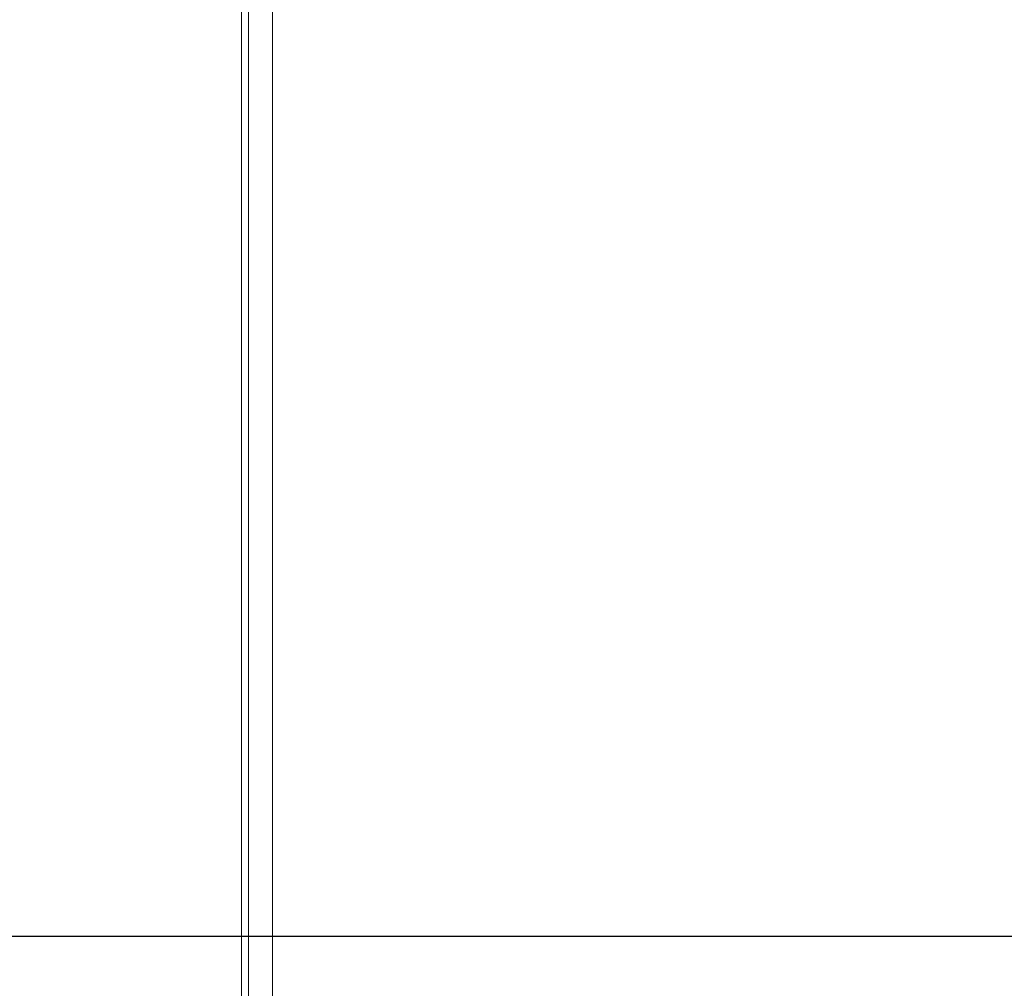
# Model space of a CAD drawing. Header units: millimetres. Extents: x 3925 to 5043, y -86 to 778.
# Tile 176 of 256: x 4244 to 4270, y 542 to 567. Entities that reach past the tile are written whole.
import ezdxf

# ---------------------------------------------------------------- set-up
doc = ezdxf.new("R2010")
doc.units = ezdxf.units.MM
doc.header["$LTSCALE"] = 46.255
doc.header["$PDMODE"] = 3
doc.header["$PDSIZE"] = 1
doc.linetypes.add('AM_ISO08W050', pattern=[18, 12, -1.5, 3, -1.5])
doc.linetypes.add('CENTER', pattern=[0.6, 0.375, -0.075, 0.075, -0.075])
doc.layers.get('0').update_dxf_attribs({"linetype": 'CONTINUOUS'})
doc.layers.get('Defpoints').update_dxf_attribs({"linetype": 'CONTINUOUS'})
doc.layers.add('AM_7', color=4, linetype='AM_ISO08W050', lineweight=25)
doc.layers.add('H30K-TOP-COVDXF_CONTINUOUS_LINE', color=7, linetype='CONTINUOUS')
doc.styles.add('SLDTEXTSTYLE0', font='arialbd.ttf', dxfattribs={"height": 5.5})
doc.styles.add('SLDTEXTSTYLE2', font='arial.ttf')
doc.dimstyles.new('SLDDIMSTYLE1', dxfattribs={"dimtxt": 5.650301, "dimasz": 4.572, "dimexe": 0, "dimexo": 0.0625, "dimgap": 1.412575, "dimtad": 0, "dimtih": 1, "dimtoh": 1, "dimlfac": 3.5, "dimrnd": 1e-09, "dimzin": 4, "dimdsep": 46, "dimtxsty": 'SLDTEXTSTYLE0', "dimsah": 1, "dimcen": 0.09, "dimadec": 0, "dimazin": 1, "dimtol": 1, "dimtp": 0.8, "dimtm": 0.8, "dimtfac": 1, "dimtdec": 1, "dimtofl": 0, "dimtmove": 0, "dimatfit": 3, "dimfxl": 1, "dimfrac": 2, "dimtolj": 1, "dimarcsym": 0})

# ---------------------------------------------------------------- blocks, each defined once
blk = doc.blocks.new('*D141')
at = {"color": 0, "linetype": 'Continuous', "lineweight": -2}
for p, q in [((4316.821, 590.945), (4223.713, 590.945)), ((4223.713, 587.945), (4223.713, 546.445)), ((4316.821, 543.445), (4223.713, 543.445))]:
    blk.add_line(p, q, dxfattribs=at)
at = {"color": 0, "linetype": 'Continuous', "lineweight": 0}
for points in [[(4223.213, 587.945), (4224.213, 587.945), (4223.713, 590.945)], [(4223.213, 546.445), (4224.213, 546.445), (4223.713, 543.445)]]:
    blk.add_solid(points, dxfattribs=at)
at = {"layer": 'Defpoints', "color": 0, "linetype": 'Continuous', "lineweight": 0}
for p in [(4316.884, 590.945), (4223.713, 543.445), (4316.884, 543.445)]:
    blk.add_point(p, dxfattribs=at)
at = {"color": 0, "linetype": 'Continuous', "lineweight": 0, "insert": (4220.748, 567.195), "char_height": 3, "attachment_point": 5, "rotation": 90, "style": 'SLDTEXTSTYLE2'}
blk.add_mtext('\\A1;DIMENSION "1"', dxfattribs=at)

msp = doc.modelspace()

# ---------------------------------------------------------------- linework, layer by layer
at = {"layer": 'AM_7', "linetype": 'CENTER', "lineweight": 15, "ltscale": 0.25}
msp.add_line((4245.0088, 543.4448), (4388.7588, 543.4448), dxfattribs=at)
at = {"layer": 'H30K-TOP-COVDXF_CONTINUOUS_LINE', "color": 7, "linetype": 'Continuous', "lineweight": 0}
for p, q in [((4249.9463, 504.4448), (4249.9463, 578.4448)), ((4250.1245, 578.4448), (4250.1245, 504.4448)), ((4250.7449, 578.4448), (4250.7449, 504.4448))]:
    msp.add_line(p, q, dxfattribs=at)

# ---------------------------------------------------------------- dimensions: what is measured, and where the dimension line sits
at = {"color": 2, "linetype": 'Continuous', "lineweight": 0}
dim = msp.add_linear_dim(base=(4223.7128, 543.4448), p1=(4316.8838, 590.9448), p2=(4316.8838, 543.4448), angle=90, text='DIMENSION "1"', dimstyle='SLDDIMSTYLE1', override={"dimtxt": 3, "dimasz": 3, "dimtad": 1, "dimtih": 0, "dimtoh": 0, "dimlfac": 4, "dimtxsty": 'SLDTEXTSTYLE2', "dimtol": 0, "dimtp": 0.2, "dimtm": 0.2}, dxfattribs=at)
dim.commit()
dim.dimension.update_dxf_attribs({"geometry": '*D141', "text_midpoint": (4223.7128, 567.1948), "dimtype": 160})

doc.saveas('drawing.dxf')
